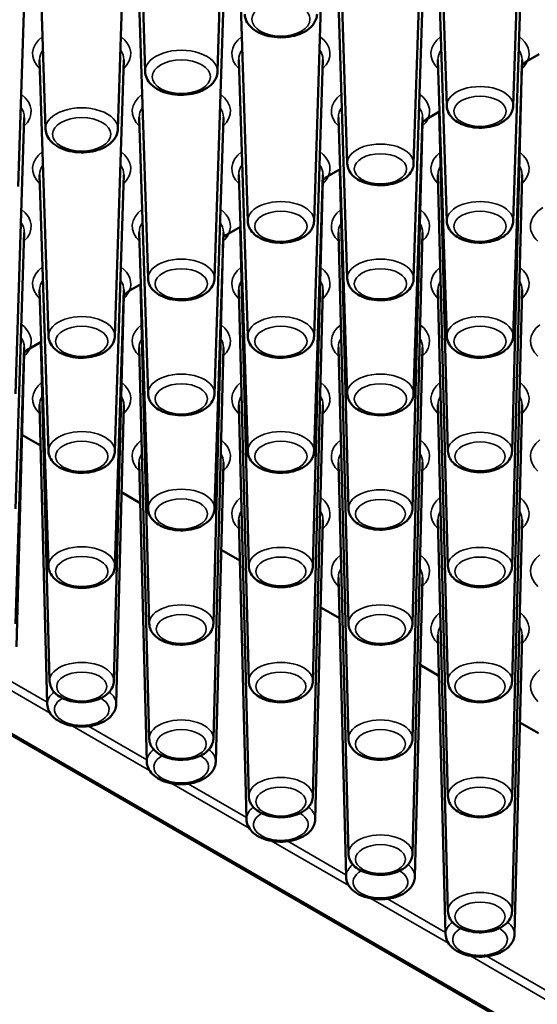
# Paper-space layout 'Sheet_1' of a CAD drawing. Header units: millimetres. Extents: x 0.8 to 58.3, y 0.8 to 58.3.
# Tile 93 of 128: x 43.6 to 45, y 44 to 46.8. Entities that reach past the tile are written whole.
import ezdxf

# ---------------------------------------------------------------- set-up
doc = ezdxf.new("R2010")
doc.units = ezdxf.units.MM
doc.layers.add('Visible (ISO)', color=7, linetype='Continuous', lineweight=50)
doc.layers.add('Visible Narrow (ISO)', color=7, linetype='Continuous', lineweight=35)

psp = doc.layouts.new('Sheet_1')

# ---------------------------------------------------------------- linework, layer by layer
at = {"layer": 'Visible (ISO)'}
for p, q in [((44.79579, 46.53965), (44.77103, 47.31172)), ((44.98144, 46.53965), (45.0062, 47.31172)), ((44.15452, 46.636), (44.17104, 47.15099)), ((44.5174, 46.37892), (44.49264, 47.15099)), ((44.70305, 46.37892), (44.72782, 47.15099)), ((43.95238, 46.636), (43.93742, 47.10237)), ((43.87613, 46.47527), (43.89265, 46.99027)), ((44.23902, 46.2182), (44.21425, 46.99027)), ((44.42466, 46.2182), (44.44943, 46.99027)), ((44.79579, 46.2182), (44.77103, 46.99027)), ((44.98144, 46.2182), (45.0062, 46.99027)), ((43.67399, 46.47527), (43.65903, 46.94164)), ((43.59774, 46.31455), (43.61426, 46.82954)), ((43.96063, 46.05747), (43.93586, 46.82954)), ((44.14627, 46.05747), (44.17104, 46.82954)), ((44.5174, 46.05747), (44.49264, 46.82954)), ((44.70305, 46.05747), (44.72782, 46.82954)), ((43.68224, 45.89674), (43.65747, 46.66881)), ((43.86788, 45.89674), (43.89265, 46.66881)), ((44.23902, 45.89674), (44.21425, 46.66881)), ((44.42466, 45.89674), (44.44943, 46.66881)), ((44.79579, 45.89674), (44.77103, 46.66881)), ((44.98144, 45.89674), (45.0062, 46.66881)), ((45.05406, 46.6848), (45.02162, 46.66607)), ((44.97826, 45.5756), (45.00595, 46.65489)), ((44.77567, 46.52407), (44.74323, 46.50534)), ((44.79898, 45.5756), (44.77466, 46.52349)), ((43.5895, 45.73601), (43.61426, 46.50808)), ((43.96063, 45.73601), (43.93586, 46.50808)), ((44.14627, 45.73601), (44.17104, 46.50808)), ((44.5174, 45.73601), (44.49264, 46.50808)), ((44.69987, 45.41487), (44.72756, 46.49416)), ((44.70305, 45.73601), (44.72782, 46.50808)), ((44.49728, 46.36335), (44.46484, 46.34462)), ((44.52059, 45.41487), (44.49627, 46.36276)), ((43.68224, 45.57529), (43.65747, 46.34736)), ((43.86788, 45.57529), (43.89265, 46.34736)), ((44.23902, 45.57529), (44.21425, 46.34736)), ((44.42148, 45.25414), (44.44917, 46.33343)), ((44.42466, 45.57529), (44.44943, 46.34736)), ((44.79898, 45.25414), (44.77092, 46.34752)), ((44.97826, 45.25414), (45.00631, 46.34752)), ((44.21889, 46.20262), (44.18645, 46.18389)), ((44.2422, 45.25414), (44.21788, 46.20203)), ((43.5895, 45.41456), (43.61426, 46.18663)), ((43.96063, 45.41456), (43.93586, 46.18663)), ((44.14309, 45.09341), (44.17078, 46.17271)), ((44.14627, 45.41456), (44.17104, 46.18663)), ((44.52059, 45.09341), (44.49253, 46.18679)), ((44.69987, 45.09341), (44.72792, 46.18679)), ((43.68224, 45.25383), (43.65747, 46.0259)), ((43.86788, 45.25383), (43.89265, 46.0259)), ((43.9405, 46.04189), (43.90806, 46.02316)), ((43.96381, 45.09341), (43.93949, 46.04131)), ((44.2422, 44.93269), (44.21415, 46.02607)), ((44.42148, 44.93269), (44.44953, 46.02607)), ((44.79898, 44.93269), (44.77092, 46.02607)), ((44.97826, 44.93269), (45.00631, 46.02607)), ((43.8647, 44.93269), (43.89239, 46.01198)), ((43.5895, 45.0931), (43.61426, 45.86517)), ((43.66212, 45.88116), (43.62968, 45.86243)), ((43.68542, 44.93269), (43.6611, 45.88058)), ((43.96381, 44.77196), (43.93576, 45.86534)), ((44.14309, 44.77196), (44.17114, 45.86534)), ((44.52059, 44.77196), (44.49253, 45.86534)), ((44.69987, 44.77196), (44.72792, 45.86534)), ((43.59291, 45.02907), (43.61401, 45.85125)), ((41.78643, 45.81622), (50.48872, 40.79195)), ((43.67882, 44.86834), (43.65737, 45.70461)), ((43.8713, 44.86834), (43.89276, 45.70461)), ((44.2422, 44.61123), (44.21415, 45.70461)), ((44.42148, 44.61123), (44.44953, 45.70461)), ((44.79898, 44.61123), (44.77092, 45.70461)), ((44.97826, 44.61123), (45.00631, 45.70461)), ((43.66028, 45.59102), (43.6081, 45.62115)), ((43.95721, 44.70761), (43.93576, 45.54388)), ((44.14969, 44.70761), (44.17114, 45.54388)), ((44.52059, 44.4505), (44.49253, 45.54388)), ((44.69987, 44.4505), (44.72792, 45.54388)), ((43.93867, 45.43029), (43.88649, 45.46042)), ((44.2356, 44.54688), (44.21415, 45.38316)), ((44.42808, 44.54688), (44.44953, 45.38316)), ((44.79898, 44.28977), (44.77092, 45.38316)), ((44.97826, 44.28977), (45.00631, 45.38316)), ((44.21706, 45.26957), (44.16488, 45.29969)), ((44.51399, 44.38616), (44.49253, 45.22243)), ((44.70646, 44.38616), (44.72792, 45.22243)), ((44.49545, 45.10884), (44.44327, 45.13896)), ((44.79238, 44.22543), (44.77092, 45.0617)), ((44.98485, 44.22543), (45.00631, 45.0617)), ((44.77384, 44.94811), (44.72166, 44.97824)), ((45.05223, 44.78738), (45.00004, 44.81751))]:
    psp.add_line(p, q, dxfattribs=at)
for points, knots in [([(44.23077, 46.79673), (44.23098, 46.79027), (44.23256, 46.7839), (44.23816, 46.77161), (44.2424, 46.76582), (44.25358, 46.75466), (44.2609, 46.74959), (44.27789, 46.74094), (44.28772, 46.73753), (44.30838, 46.7329), (44.31919, 46.73168), (44.34079, 46.73143), (44.35157, 46.7324), (44.37229, 46.73647), (44.38222, 46.73959), (44.40037, 46.74804), (44.40859, 46.75338), (44.42168, 46.76604), (44.42679, 46.77324), (44.43167, 46.78629), (44.43274, 46.79149), (44.43291, 46.79673)], [5.5163044, 5.5163044, 5.5163044, 5.5163044, 5.75534, 5.75534, 6.0219637, 6.0219637, 6.3453722, 6.3453722, 6.6984122, 6.6984122, 7.049209, 7.049209, 7.3969897, 7.3969897, 7.7471992, 7.7471992, 8.1008184, 8.1008184, 8.4267781, 8.4267781, 8.6208625, 8.6208625, 8.6208625, 8.6208625]), ([(43.95238, 46.636), (43.95259, 46.62954), (43.95417, 46.62317), (43.95977, 46.61088), (43.96401, 46.60509), (43.97519, 46.59393), (43.98252, 46.58887), (43.9995, 46.58021), (44.00933, 46.5768), (44.02999, 46.57217), (44.04081, 46.57095), (44.06241, 46.57071), (44.07318, 46.57167), (44.0939, 46.57574), (44.10383, 46.57887), (44.12198, 46.58731), (44.1302, 46.59265), (44.1433, 46.60531), (44.14841, 46.61251), (44.15328, 46.62556), (44.15435, 46.63076), (44.15452, 46.636)], [5.5163044, 5.5163044, 5.5163044, 5.5163044, 5.75534, 5.75534, 6.0219637, 6.0219637, 6.3453722, 6.3453722, 6.6984122, 6.6984122, 7.049209, 7.049209, 7.3969897, 7.3969897, 7.7471992, 7.7471992, 8.1008184, 8.1008184, 8.4267781, 8.4267781, 8.6208625, 8.6208625, 8.6208625, 8.6208625]), ([(44.79579, 46.53965), (44.79598, 46.53368), (44.79742, 46.52779), (44.80251, 46.51645), (44.80635, 46.51111), (44.81647, 46.50079), (44.82311, 46.49611), (44.83859, 46.48803), (44.8476, 46.48483), (44.86656, 46.48047), (44.8765, 46.4793), (44.89635, 46.47901), (44.90626, 46.47987), (44.92533, 46.48358), (44.93449, 46.48645), (44.95127, 46.49426), (44.95891, 46.49922), (44.97104, 46.51102), (44.97577, 46.51772), (44.98029, 46.52991), (44.98128, 46.53476), (44.98144, 46.53965)], [5.5163044, 5.5163044, 5.5163044, 5.5163044, 5.7510568, 5.7510568, 6.0129289, 6.0129289, 6.3336169, 6.3336169, 6.6891555, 6.6891555, 7.0432098, 7.0432098, 7.3938866, 7.3938866, 7.7471276, 7.7471276, 8.1037277, 8.1037277, 8.4284437, 8.4284437, 8.6208625, 8.6208625, 8.6208625, 8.6208625]), ([(43.67399, 46.47527), (43.6742, 46.46882), (43.67578, 46.46244), (43.68139, 46.45015), (43.68562, 46.44436), (43.6968, 46.4332), (43.70413, 46.42814), (43.72111, 46.41948), (43.73095, 46.41607), (43.7516, 46.41144), (43.76242, 46.41022), (43.78402, 46.40998), (43.7948, 46.41094), (43.81551, 46.41502), (43.82544, 46.41814), (43.84359, 46.42659), (43.85181, 46.43193), (43.86491, 46.44458), (43.87002, 46.45179), (43.8749, 46.46483), (43.87596, 46.47003), (43.87613, 46.47527)], [5.5163044, 5.5163044, 5.5163044, 5.5163044, 5.75534, 5.75534, 6.0219637, 6.0219637, 6.3453722, 6.3453722, 6.6984122, 6.6984122, 7.049209, 7.049209, 7.3969897, 7.3969897, 7.7471992, 7.7471992, 8.1008184, 8.1008184, 8.4267781, 8.4267781, 8.6208625, 8.6208625, 8.6208625, 8.6208625]), ([(44.5174, 46.37892), (44.5176, 46.37296), (44.51903, 46.36706), (44.52412, 46.35572), (44.52796, 46.35039), (44.53808, 46.34007), (44.54472, 46.33538), (44.5602, 46.3273), (44.56921, 46.32411), (44.58817, 46.31974), (44.59811, 46.31858), (44.61796, 46.31828), (44.62787, 46.31914), (44.64694, 46.32286), (44.6561, 46.32572), (44.67289, 46.33353), (44.68052, 46.33849), (44.69265, 46.35029), (44.69738, 46.357), (44.7019, 46.36918), (44.70289, 46.37403), (44.70305, 46.37892)], [5.5163044, 5.5163044, 5.5163044, 5.5163044, 5.7510568, 5.7510568, 6.0129289, 6.0129289, 6.3336169, 6.3336169, 6.6891555, 6.6891555, 7.0432098, 7.0432098, 7.3938866, 7.3938866, 7.7471276, 7.7471276, 8.1037277, 8.1037277, 8.4284437, 8.4284437, 8.6208625, 8.6208625, 8.6208625, 8.6208625]), ([(44.23902, 46.2182), (44.23921, 46.21223), (44.24065, 46.20634), (44.24573, 46.19499), (44.24957, 46.18966), (44.25969, 46.17934), (44.26633, 46.17465), (44.28181, 46.16658), (44.29083, 46.16338), (44.30978, 46.15901), (44.31972, 46.15785), (44.33957, 46.15756), (44.34948, 46.15841), (44.36856, 46.16213), (44.37771, 46.16499), (44.3945, 46.17281), (44.40213, 46.17777), (44.41426, 46.18956), (44.419, 46.19627), (44.42352, 46.20846), (44.4245, 46.2133), (44.42466, 46.2182)], [5.5163044, 5.5163044, 5.5163044, 5.5163044, 5.7510568, 5.7510568, 6.0129289, 6.0129289, 6.3336169, 6.3336169, 6.6891555, 6.6891555, 7.0432098, 7.0432098, 7.3938866, 7.3938866, 7.7471276, 7.7471276, 8.1037277, 8.1037277, 8.4284437, 8.4284437, 8.6208625, 8.6208625, 8.6208625, 8.6208625]), ([(44.79579, 46.2182), (44.79598, 46.21223), (44.79742, 46.20634), (44.80251, 46.19499), (44.80635, 46.18966), (44.81647, 46.17934), (44.82311, 46.17465), (44.83859, 46.16658), (44.8476, 46.16338), (44.86656, 46.15901), (44.8765, 46.15785), (44.89635, 46.15756), (44.90626, 46.15841), (44.92533, 46.16213), (44.93449, 46.16499), (44.95127, 46.17281), (44.95891, 46.17777), (44.97104, 46.18956), (44.97577, 46.19627), (44.98029, 46.20846), (44.98128, 46.2133), (44.98144, 46.2182)], [5.5163044, 5.5163044, 5.5163044, 5.5163044, 5.7510568, 5.7510568, 6.0129289, 6.0129289, 6.3336169, 6.3336169, 6.6891555, 6.6891555, 7.0432098, 7.0432098, 7.3938866, 7.3938866, 7.7471276, 7.7471276, 8.1037277, 8.1037277, 8.4284437, 8.4284437, 8.6208625, 8.6208625, 8.6208625, 8.6208625]), ([(43.96063, 46.05747), (43.96082, 46.0515), (43.96226, 46.04561), (43.96734, 46.03426), (43.97118, 46.02893), (43.9813, 46.01861), (43.98794, 46.01393), (44.00342, 46.00585), (44.01244, 46.00265), (44.03139, 45.99829), (44.04133, 45.99712), (44.06118, 45.99683), (44.07109, 45.99769), (44.09017, 46.0014), (44.09933, 46.00427), (44.11611, 46.01208), (44.12374, 46.01704), (44.13587, 46.02884), (44.14061, 46.03554), (44.14513, 46.04773), (44.14612, 46.05258), (44.14627, 46.05747)], [5.5163044, 5.5163044, 5.5163044, 5.5163044, 5.7510568, 5.7510568, 6.0129289, 6.0129289, 6.3336169, 6.3336169, 6.6891555, 6.6891555, 7.0432098, 7.0432098, 7.3938866, 7.3938866, 7.7471276, 7.7471276, 8.1037277, 8.1037277, 8.4284437, 8.4284437, 8.6208625, 8.6208625, 8.6208625, 8.6208625]), ([(44.5174, 46.05747), (44.5176, 46.0515), (44.51903, 46.04561), (44.52412, 46.03426), (44.52796, 46.02893), (44.53808, 46.01861), (44.54472, 46.01393), (44.5602, 46.00585), (44.56921, 46.00265), (44.58817, 45.99829), (44.59811, 45.99712), (44.61796, 45.99683), (44.62787, 45.99769), (44.64694, 46.0014), (44.6561, 46.00427), (44.67289, 46.01208), (44.68052, 46.01704), (44.69265, 46.02884), (44.69738, 46.03554), (44.7019, 46.04773), (44.70289, 46.05258), (44.70305, 46.05747)], [5.5163044, 5.5163044, 5.5163044, 5.5163044, 5.7510568, 5.7510568, 6.0129289, 6.0129289, 6.3336169, 6.3336169, 6.6891555, 6.6891555, 7.0432098, 7.0432098, 7.3938866, 7.3938866, 7.7471276, 7.7471276, 8.1037277, 8.1037277, 8.4284437, 8.4284437, 8.6208625, 8.6208625, 8.6208625, 8.6208625]), ([(43.68224, 45.89674), (43.68243, 45.89077), (43.68387, 45.88488), (43.68895, 45.87354), (43.69279, 45.8682), (43.70291, 45.85788), (43.70956, 45.8532), (43.72503, 45.84512), (43.73405, 45.84192), (43.75301, 45.83756), (43.76294, 45.83639), (43.7828, 45.8361), (43.7927, 45.83696), (43.81178, 45.84067), (43.82094, 45.84354), (43.83772, 45.85135), (43.84535, 45.85631), (43.85748, 45.86811), (43.86222, 45.87481), (43.86674, 45.887), (43.86773, 45.89185), (43.86788, 45.89674)], [5.5163044, 5.5163044, 5.5163044, 5.5163044, 5.7510568, 5.7510568, 6.0129289, 6.0129289, 6.3336169, 6.3336169, 6.6891555, 6.6891555, 7.0432098, 7.0432098, 7.3938866, 7.3938866, 7.7471276, 7.7471276, 8.1037277, 8.1037277, 8.4284437, 8.4284437, 8.6208625, 8.6208625, 8.6208625, 8.6208625]), ([(44.23902, 45.89674), (44.23921, 45.89077), (44.24065, 45.88488), (44.24573, 45.87354), (44.24957, 45.8682), (44.25969, 45.85788), (44.26633, 45.8532), (44.28181, 45.84512), (44.29083, 45.84192), (44.30978, 45.83756), (44.31972, 45.83639), (44.33957, 45.8361), (44.34948, 45.83696), (44.36856, 45.84067), (44.37771, 45.84354), (44.3945, 45.85135), (44.40213, 45.85631), (44.41426, 45.86811), (44.419, 45.87481), (44.42352, 45.887), (44.4245, 45.89185), (44.42466, 45.89674)], [5.5163044, 5.5163044, 5.5163044, 5.5163044, 5.7510568, 5.7510568, 6.0129289, 6.0129289, 6.3336169, 6.3336169, 6.6891555, 6.6891555, 7.0432098, 7.0432098, 7.3938866, 7.3938866, 7.7471276, 7.7471276, 8.1037277, 8.1037277, 8.4284437, 8.4284437, 8.6208625, 8.6208625, 8.6208625, 8.6208625]), ([(44.79579, 45.89674), (44.79598, 45.89077), (44.79742, 45.88488), (44.80251, 45.87354), (44.80635, 45.8682), (44.81647, 45.85788), (44.82311, 45.8532), (44.83859, 45.84512), (44.8476, 45.84192), (44.86656, 45.83756), (44.8765, 45.83639), (44.89635, 45.8361), (44.90626, 45.83696), (44.92533, 45.84067), (44.93449, 45.84354), (44.95127, 45.85135), (44.95891, 45.85631), (44.97104, 45.86811), (44.97577, 45.87481), (44.98029, 45.887), (44.98128, 45.89185), (44.98144, 45.89674)], [5.5163044, 5.5163044, 5.5163044, 5.5163044, 5.7510568, 5.7510568, 6.0129289, 6.0129289, 6.3336169, 6.3336169, 6.6891555, 6.6891555, 7.0432098, 7.0432098, 7.3938866, 7.3938866, 7.7471276, 7.7471276, 8.1037277, 8.1037277, 8.4284437, 8.4284437, 8.6208625, 8.6208625, 8.6208625, 8.6208625]), ([(43.96063, 45.73601), (43.96082, 45.73004), (43.96226, 45.72415), (43.96734, 45.71281), (43.97118, 45.70747), (43.9813, 45.69715), (43.98794, 45.69247), (44.00342, 45.68439), (44.01244, 45.6812), (44.03139, 45.67683), (44.04133, 45.67566), (44.06118, 45.67537), (44.07109, 45.67623), (44.09017, 45.67995), (44.09933, 45.68281), (44.11611, 45.69062), (44.12374, 45.69558), (44.13587, 45.70738), (44.14061, 45.71409), (44.14513, 45.72627), (44.14612, 45.73112), (44.14627, 45.73601)], [5.5163044, 5.5163044, 5.5163044, 5.5163044, 5.7510568, 5.7510568, 6.0129289, 6.0129289, 6.3336169, 6.3336169, 6.6891555, 6.6891555, 7.0432098, 7.0432098, 7.3938866, 7.3938866, 7.7471276, 7.7471276, 8.1037277, 8.1037277, 8.4284437, 8.4284437, 8.6208625, 8.6208625, 8.6208625, 8.6208625]), ([(44.5174, 45.73601), (44.5176, 45.73004), (44.51903, 45.72415), (44.52412, 45.71281), (44.52796, 45.70747), (44.53808, 45.69715), (44.54472, 45.69247), (44.5602, 45.68439), (44.56921, 45.6812), (44.58817, 45.67683), (44.59811, 45.67566), (44.61796, 45.67537), (44.62787, 45.67623), (44.64694, 45.67995), (44.6561, 45.68281), (44.67289, 45.69062), (44.68052, 45.69558), (44.69265, 45.70738), (44.69738, 45.71409), (44.7019, 45.72627), (44.70289, 45.73112), (44.70305, 45.73601)], [5.5163044, 5.5163044, 5.5163044, 5.5163044, 5.7510568, 5.7510568, 6.0129289, 6.0129289, 6.3336169, 6.3336169, 6.6891555, 6.6891555, 7.0432098, 7.0432098, 7.3938866, 7.3938866, 7.7471276, 7.7471276, 8.1037277, 8.1037277, 8.4284437, 8.4284437, 8.6208625, 8.6208625, 8.6208625, 8.6208625]), ([(43.68224, 45.57529), (43.68243, 45.56932), (43.68387, 45.56343), (43.68895, 45.55208), (43.69279, 45.54675), (43.70291, 45.53643), (43.70956, 45.53174), (43.72503, 45.52367), (43.73405, 45.52047), (43.75301, 45.5161), (43.76294, 45.51494), (43.7828, 45.51465), (43.7927, 45.5155), (43.81178, 45.51922), (43.82094, 45.52208), (43.83772, 45.5299), (43.84535, 45.53485), (43.85748, 45.54665), (43.86222, 45.55336), (43.86674, 45.56554), (43.86773, 45.57039), (43.86788, 45.57529)], [5.5163044, 5.5163044, 5.5163044, 5.5163044, 5.7510568, 5.7510568, 6.0129289, 6.0129289, 6.3336169, 6.3336169, 6.6891555, 6.6891555, 7.0432098, 7.0432098, 7.3938866, 7.3938866, 7.7471276, 7.7471276, 8.1037277, 8.1037277, 8.4284437, 8.4284437, 8.6208625, 8.6208625, 8.6208625, 8.6208625]), ([(44.23902, 45.57529), (44.23921, 45.56932), (44.24065, 45.56343), (44.24573, 45.55208), (44.24957, 45.54675), (44.25969, 45.53643), (44.26633, 45.53174), (44.28181, 45.52367), (44.29083, 45.52047), (44.30978, 45.5161), (44.31972, 45.51494), (44.33957, 45.51465), (44.34948, 45.5155), (44.36856, 45.51922), (44.37771, 45.52208), (44.3945, 45.5299), (44.40213, 45.53485), (44.41426, 45.54665), (44.419, 45.55336), (44.42352, 45.56554), (44.4245, 45.57039), (44.42466, 45.57529)], [5.5163044, 5.5163044, 5.5163044, 5.5163044, 5.7510568, 5.7510568, 6.0129289, 6.0129289, 6.3336169, 6.3336169, 6.6891555, 6.6891555, 7.0432098, 7.0432098, 7.3938866, 7.3938866, 7.7471276, 7.7471276, 8.1037277, 8.1037277, 8.4284437, 8.4284437, 8.6208625, 8.6208625, 8.6208625, 8.6208625]), ([(44.79898, 45.5756), (44.79912, 45.56981), (44.80047, 45.5641), (44.80529, 45.5531), (44.80893, 45.54794), (44.81857, 45.53792), (44.8249, 45.53337), (44.83972, 45.52548), (44.84839, 45.52233), (44.86666, 45.51801), (44.87625, 45.51683), (44.89543, 45.51646), (44.905, 45.51725), (44.92347, 45.52076), (44.93234, 45.52349), (44.94865, 45.531), (44.95608, 45.53578), (44.96793, 45.54719), (44.97258, 45.55369), (44.97712, 45.56571), (44.97813, 45.57063), (44.97826, 45.5756)], [5.5125995, 5.5125995, 5.5125995, 5.5125995, 5.7455282, 5.7455282, 6.0046458, 6.0046458, 6.3230817, 6.3230817, 6.6794607, 6.6794607, 7.0350514, 7.0350514, 7.3870267, 7.3870267, 7.7415292, 7.7415292, 8.0994886, 8.0994886, 8.4246655, 8.4246655, 8.6245675, 8.6245675, 8.6245675, 8.6245675]), ([(43.96063, 45.41456), (43.96082, 45.40859), (43.96226, 45.4027), (43.96734, 45.39135), (43.97118, 45.38602), (43.9813, 45.3757), (43.98794, 45.37102), (44.00342, 45.36294), (44.01244, 45.35974), (44.03139, 45.35538), (44.04133, 45.35421), (44.06118, 45.35392), (44.07109, 45.35478), (44.09017, 45.35849), (44.09933, 45.36136), (44.11611, 45.36917), (44.12374, 45.37413), (44.13587, 45.38593), (44.14061, 45.39263), (44.14513, 45.40482), (44.14612, 45.40967), (44.14627, 45.41456)], [5.5163044, 5.5163044, 5.5163044, 5.5163044, 5.7510568, 5.7510568, 6.0129289, 6.0129289, 6.3336169, 6.3336169, 6.6891555, 6.6891555, 7.0432098, 7.0432098, 7.3938866, 7.3938866, 7.7471276, 7.7471276, 8.1037277, 8.1037277, 8.4284437, 8.4284437, 8.6208625, 8.6208625, 8.6208625, 8.6208625]), ([(44.52059, 45.41487), (44.52074, 45.40909), (44.52208, 45.40337), (44.5269, 45.39238), (44.53055, 45.38721), (44.54018, 45.3772), (44.54651, 45.37265), (44.56133, 45.36475), (44.57, 45.3616), (44.58827, 45.35728), (44.59786, 45.3561), (44.61704, 45.35573), (44.62662, 45.35652), (44.64508, 45.36003), (44.65396, 45.36277), (44.67026, 45.37027), (44.67769, 45.37505), (44.68954, 45.38646), (44.69419, 45.39296), (44.69873, 45.40499), (44.69974, 45.40991), (44.69987, 45.41487)], [5.5125995, 5.5125995, 5.5125995, 5.5125995, 5.7455282, 5.7455282, 6.0046458, 6.0046458, 6.3230817, 6.3230817, 6.6794607, 6.6794607, 7.0350514, 7.0350514, 7.3870267, 7.3870267, 7.7415292, 7.7415292, 8.0994886, 8.0994886, 8.4246655, 8.4246655, 8.6245675, 8.6245675, 8.6245675, 8.6245675]), ([(43.68224, 45.25383), (43.68243, 45.24786), (43.68387, 45.24197), (43.68895, 45.23063), (43.69279, 45.22529), (43.70291, 45.21497), (43.70956, 45.21029), (43.72503, 45.20221), (43.73405, 45.19901), (43.75301, 45.19465), (43.76294, 45.19348), (43.7828, 45.19319), (43.7927, 45.19405), (43.81178, 45.19776), (43.82094, 45.20063), (43.83772, 45.20844), (43.84535, 45.2134), (43.85748, 45.2252), (43.86222, 45.2319), (43.86674, 45.24409), (43.86773, 45.24894), (43.86788, 45.25383)], [5.5163044, 5.5163044, 5.5163044, 5.5163044, 5.7510568, 5.7510568, 6.0129289, 6.0129289, 6.3336169, 6.3336169, 6.6891555, 6.6891555, 7.0432098, 7.0432098, 7.3938866, 7.3938866, 7.7471276, 7.7471276, 8.1037277, 8.1037277, 8.4284437, 8.4284437, 8.6208625, 8.6208625, 8.6208625, 8.6208625]), ([(44.2422, 45.25414), (44.24235, 45.24836), (44.24369, 45.24264), (44.24851, 45.23165), (44.25216, 45.22648), (44.26179, 45.21647), (44.26812, 45.21192), (44.28294, 45.20402), (44.29162, 45.20088), (44.30988, 45.19655), (44.31948, 45.19538), (44.33865, 45.195), (44.34823, 45.19579), (44.36669, 45.1993), (44.37557, 45.20204), (44.39187, 45.20954), (44.39931, 45.21432), (44.41115, 45.22574), (44.4158, 45.23223), (44.42035, 45.24426), (44.42135, 45.24918), (44.42148, 45.25414)], [5.5125995, 5.5125995, 5.5125995, 5.5125995, 5.7455282, 5.7455282, 6.0046458, 6.0046458, 6.3230817, 6.3230817, 6.6794607, 6.6794607, 7.0350514, 7.0350514, 7.3870267, 7.3870267, 7.7415292, 7.7415292, 8.0994886, 8.0994886, 8.4246655, 8.4246655, 8.6245675, 8.6245675, 8.6245675, 8.6245675]), ([(44.79898, 45.25414), (44.79912, 45.24836), (44.80047, 45.24264), (44.80529, 45.23165), (44.80893, 45.22648), (44.81857, 45.21647), (44.8249, 45.21192), (44.83972, 45.20402), (44.84839, 45.20088), (44.86666, 45.19655), (44.87625, 45.19538), (44.89543, 45.195), (44.905, 45.19579), (44.92347, 45.1993), (44.93234, 45.20204), (44.94865, 45.20954), (44.95608, 45.21432), (44.96793, 45.22574), (44.97258, 45.23223), (44.97712, 45.24426), (44.97813, 45.24918), (44.97826, 45.25414)], [5.5125995, 5.5125995, 5.5125995, 5.5125995, 5.7455282, 5.7455282, 6.0046458, 6.0046458, 6.3230817, 6.3230817, 6.6794607, 6.6794607, 7.0350514, 7.0350514, 7.3870267, 7.3870267, 7.7415292, 7.7415292, 8.0994886, 8.0994886, 8.4246655, 8.4246655, 8.6245675, 8.6245675, 8.6245675, 8.6245675]), ([(43.96381, 45.09341), (43.96396, 45.08763), (43.96531, 45.08192), (43.97012, 45.07092), (43.97377, 45.06575), (43.9834, 45.05574), (43.98974, 45.05119), (44.00455, 45.04329), (44.01323, 45.04015), (44.03149, 45.03582), (44.04109, 45.03465), (44.06026, 45.03428), (44.06984, 45.03506), (44.0883, 45.03858), (44.09718, 45.04131), (44.11348, 45.04881), (44.12092, 45.05359), (44.13276, 45.06501), (44.13741, 45.07151), (44.14196, 45.08353), (44.14296, 45.08845), (44.14309, 45.09341)], [5.5125995, 5.5125995, 5.5125995, 5.5125995, 5.7455282, 5.7455282, 6.0046458, 6.0046458, 6.3230817, 6.3230817, 6.6794607, 6.6794607, 7.0350514, 7.0350514, 7.3870267, 7.3870267, 7.7415292, 7.7415292, 8.0994886, 8.0994886, 8.4246655, 8.4246655, 8.6245675, 8.6245675, 8.6245675, 8.6245675]), ([(44.52059, 45.09341), (44.52074, 45.08763), (44.52208, 45.08192), (44.5269, 45.07092), (44.53055, 45.06575), (44.54018, 45.05574), (44.54651, 45.05119), (44.56133, 45.04329), (44.57, 45.04015), (44.58827, 45.03582), (44.59786, 45.03465), (44.61704, 45.03428), (44.62662, 45.03506), (44.64508, 45.03858), (44.65396, 45.04131), (44.67026, 45.04881), (44.67769, 45.05359), (44.68954, 45.06501), (44.69419, 45.07151), (44.69873, 45.08353), (44.69974, 45.08845), (44.69987, 45.09341)], [5.5125995, 5.5125995, 5.5125995, 5.5125995, 5.7455282, 5.7455282, 6.0046458, 6.0046458, 6.3230817, 6.3230817, 6.6794607, 6.6794607, 7.0350514, 7.0350514, 7.3870267, 7.3870267, 7.7415292, 7.7415292, 8.0994886, 8.0994886, 8.4246655, 8.4246655, 8.6245675, 8.6245675, 8.6245675, 8.6245675]), ([(43.68542, 44.93269), (43.68557, 44.9269), (43.68692, 44.92119), (43.69173, 44.91019), (43.69538, 44.90503), (43.70501, 44.89501), (43.71135, 44.89046), (43.72617, 44.88256), (43.73484, 44.87942), (43.75311, 44.8751), (43.7627, 44.87392), (43.78187, 44.87355), (43.79145, 44.87433), (43.80991, 44.87785), (43.81879, 44.88058), (43.83509, 44.88809), (43.84253, 44.89287), (43.85438, 44.90428), (43.85903, 44.91078), (43.86357, 44.9228), (43.86457, 44.92772), (43.8647, 44.93269)], [5.5125995, 5.5125995, 5.5125995, 5.5125995, 5.7455282, 5.7455282, 6.0046458, 6.0046458, 6.3230817, 6.3230817, 6.6794607, 6.6794607, 7.0350514, 7.0350514, 7.3870267, 7.3870267, 7.7415292, 7.7415292, 8.0994886, 8.0994886, 8.4246655, 8.4246655, 8.6245675, 8.6245675, 8.6245675, 8.6245675]), ([(44.2422, 44.93269), (44.24235, 44.9269), (44.24369, 44.92119), (44.24851, 44.91019), (44.25216, 44.90503), (44.26179, 44.89501), (44.26812, 44.89046), (44.28294, 44.88256), (44.29162, 44.87942), (44.30988, 44.8751), (44.31948, 44.87392), (44.33865, 44.87355), (44.34823, 44.87433), (44.36669, 44.87785), (44.37557, 44.88058), (44.39187, 44.88809), (44.39931, 44.89287), (44.41115, 44.90428), (44.4158, 44.91078), (44.42035, 44.9228), (44.42135, 44.92772), (44.42148, 44.93269)], [5.5125995, 5.5125995, 5.5125995, 5.5125995, 5.7455282, 5.7455282, 6.0046458, 6.0046458, 6.3230817, 6.3230817, 6.6794607, 6.6794607, 7.0350514, 7.0350514, 7.3870267, 7.3870267, 7.7415292, 7.7415292, 8.0994886, 8.0994886, 8.4246655, 8.4246655, 8.6245675, 8.6245675, 8.6245675, 8.6245675]), ([(44.79898, 44.93269), (44.79912, 44.9269), (44.80047, 44.92119), (44.80529, 44.91019), (44.80893, 44.90503), (44.81857, 44.89501), (44.8249, 44.89046), (44.83972, 44.88256), (44.84839, 44.87942), (44.86666, 44.8751), (44.87625, 44.87392), (44.89543, 44.87355), (44.905, 44.87433), (44.92347, 44.87785), (44.93234, 44.88058), (44.94865, 44.88809), (44.95608, 44.89287), (44.96793, 44.90428), (44.97258, 44.91078), (44.97712, 44.9228), (44.97813, 44.92772), (44.97826, 44.93269)], [5.5125995, 5.5125995, 5.5125995, 5.5125995, 5.7455282, 5.7455282, 6.0046458, 6.0046458, 6.3230817, 6.3230817, 6.6794607, 6.6794607, 7.0350514, 7.0350514, 7.3870267, 7.3870267, 7.7415292, 7.7415292, 8.0994886, 8.0994886, 8.4246655, 8.4246655, 8.6245675, 8.6245675, 8.6245675, 8.6245675]), ([(43.67882, 44.86834), (43.67898, 44.86217), (43.68044, 44.85607), (43.68567, 44.84432), (43.68963, 44.83879), (43.70009, 44.8281), (43.70697, 44.82324), (43.723, 44.81487), (43.73233, 44.81156), (43.75195, 44.80702), (43.76225, 44.8058), (43.78282, 44.80546), (43.79309, 44.80633), (43.81287, 44.81013), (43.82237, 44.81307), (43.83976, 44.82107), (43.84767, 44.82616), (43.8603, 44.83826), (43.86525, 44.84515), (43.87009, 44.85788), (43.87116, 44.86309), (43.8713, 44.86834)], [5.5125995, 5.5125995, 5.5125995, 5.5125995, 5.7491134, 5.7491134, 6.0122747, 6.0122747, 6.3333146, 6.3333146, 6.6876638, 6.6876638, 7.0403779, 7.0403779, 7.3897954, 7.3897954, 7.7416371, 7.7416371, 8.0969955, 8.0969955, 8.4232783, 8.4232783, 8.6245675, 8.6245675, 8.6245675, 8.6245675]), ([(43.96381, 44.77196), (43.96396, 44.76618), (43.96531, 44.76046), (43.97012, 44.74947), (43.97377, 44.7443), (43.9834, 44.73428), (43.98974, 44.72974), (44.00455, 44.72184), (44.01323, 44.71869), (44.03149, 44.71437), (44.04109, 44.71319), (44.06026, 44.71282), (44.06984, 44.71361), (44.0883, 44.71712), (44.09718, 44.71986), (44.11348, 44.72736), (44.12092, 44.73214), (44.13276, 44.74355), (44.13741, 44.75005), (44.14196, 44.76208), (44.14296, 44.767), (44.14309, 44.77196)], [5.5125995, 5.5125995, 5.5125995, 5.5125995, 5.7455282, 5.7455282, 6.0046458, 6.0046458, 6.3230817, 6.3230817, 6.6794607, 6.6794607, 7.0350514, 7.0350514, 7.3870267, 7.3870267, 7.7415292, 7.7415292, 8.0994886, 8.0994886, 8.4246655, 8.4246655, 8.6245675, 8.6245675, 8.6245675, 8.6245675]), ([(44.52059, 44.77196), (44.52074, 44.76618), (44.52208, 44.76046), (44.5269, 44.74947), (44.53055, 44.7443), (44.54018, 44.73428), (44.54651, 44.72974), (44.56133, 44.72184), (44.57, 44.71869), (44.58827, 44.71437), (44.59786, 44.71319), (44.61704, 44.71282), (44.62662, 44.71361), (44.64508, 44.71712), (44.65396, 44.71986), (44.67026, 44.72736), (44.67769, 44.73214), (44.68954, 44.74355), (44.69419, 44.75005), (44.69873, 44.76208), (44.69974, 44.767), (44.69987, 44.77196)], [5.5125995, 5.5125995, 5.5125995, 5.5125995, 5.7455282, 5.7455282, 6.0046458, 6.0046458, 6.3230817, 6.3230817, 6.6794607, 6.6794607, 7.0350514, 7.0350514, 7.3870267, 7.3870267, 7.7415292, 7.7415292, 8.0994886, 8.0994886, 8.4246655, 8.4246655, 8.6245675, 8.6245675, 8.6245675, 8.6245675]), ([(43.95721, 44.70761), (43.95737, 44.70144), (43.95883, 44.69534), (43.96405, 44.68359), (43.96801, 44.67806), (43.97848, 44.66737), (43.98536, 44.66251), (44.00139, 44.65415), (44.01071, 44.65083), (44.03034, 44.64629), (44.04064, 44.64507), (44.06121, 44.64473), (44.07148, 44.6456), (44.09126, 44.6494), (44.10076, 44.65234), (44.11815, 44.66035), (44.12606, 44.66543), (44.13869, 44.67753), (44.14364, 44.68442), (44.14848, 44.69715), (44.14955, 44.70236), (44.14969, 44.70761)], [5.5125995, 5.5125995, 5.5125995, 5.5125995, 5.7491134, 5.7491134, 6.0122747, 6.0122747, 6.3333146, 6.3333146, 6.6876638, 6.6876638, 7.0403779, 7.0403779, 7.3897954, 7.3897954, 7.7416371, 7.7416371, 8.0969955, 8.0969955, 8.4232783, 8.4232783, 8.6245675, 8.6245675, 8.6245675, 8.6245675]), ([(44.2422, 44.61123), (44.24235, 44.60545), (44.24369, 44.59973), (44.24851, 44.58874), (44.25216, 44.58357), (44.26179, 44.57356), (44.26812, 44.56901), (44.28294, 44.56111), (44.29162, 44.55797), (44.30988, 44.55364), (44.31948, 44.55246), (44.33865, 44.55209), (44.34823, 44.55288), (44.36669, 44.55639), (44.37557, 44.55913), (44.39187, 44.56663), (44.39931, 44.57141), (44.41115, 44.58282), (44.4158, 44.58932), (44.42035, 44.60135), (44.42135, 44.60627), (44.42148, 44.61123)], [5.5125995, 5.5125995, 5.5125995, 5.5125995, 5.7455282, 5.7455282, 6.0046458, 6.0046458, 6.3230817, 6.3230817, 6.6794607, 6.6794607, 7.0350514, 7.0350514, 7.3870267, 7.3870267, 7.7415292, 7.7415292, 8.0994886, 8.0994886, 8.4246655, 8.4246655, 8.6245675, 8.6245675, 8.6245675, 8.6245675]), ([(44.79898, 44.61123), (44.79912, 44.60545), (44.80047, 44.59973), (44.80529, 44.58874), (44.80893, 44.58357), (44.81857, 44.57356), (44.8249, 44.56901), (44.83972, 44.56111), (44.84839, 44.55797), (44.86666, 44.55364), (44.87625, 44.55246), (44.89543, 44.55209), (44.905, 44.55288), (44.92347, 44.55639), (44.93234, 44.55913), (44.94865, 44.56663), (44.95608, 44.57141), (44.96793, 44.58282), (44.97258, 44.58932), (44.97712, 44.60135), (44.97813, 44.60627), (44.97826, 44.61123)], [5.5125995, 5.5125995, 5.5125995, 5.5125995, 5.7455282, 5.7455282, 6.0046458, 6.0046458, 6.3230817, 6.3230817, 6.6794607, 6.6794607, 7.0350514, 7.0350514, 7.3870267, 7.3870267, 7.7415292, 7.7415292, 8.0994886, 8.0994886, 8.4246655, 8.4246655, 8.6245675, 8.6245675, 8.6245675, 8.6245675]), ([(44.2356, 44.54688), (44.23576, 44.54071), (44.23722, 44.53461), (44.24244, 44.52286), (44.2464, 44.51733), (44.25687, 44.50664), (44.26375, 44.50179), (44.27977, 44.49342), (44.2891, 44.4901), (44.30873, 44.48556), (44.31902, 44.48434), (44.3396, 44.484), (44.34987, 44.48487), (44.36965, 44.48867), (44.37914, 44.49161), (44.39654, 44.49962), (44.40445, 44.5047), (44.41708, 44.5168), (44.42203, 44.5237), (44.42687, 44.53642), (44.42794, 44.54163), (44.42808, 44.54688)], [5.5125995, 5.5125995, 5.5125995, 5.5125995, 5.7491134, 5.7491134, 6.0122747, 6.0122747, 6.3333146, 6.3333146, 6.6876638, 6.6876638, 7.0403779, 7.0403779, 7.3897954, 7.3897954, 7.7416371, 7.7416371, 8.0969955, 8.0969955, 8.4232783, 8.4232783, 8.6245675, 8.6245675, 8.6245675, 8.6245675]), ([(44.52059, 44.4505), (44.52074, 44.44472), (44.52208, 44.43901), (44.5269, 44.42801), (44.53055, 44.42284), (44.54018, 44.41283), (44.54651, 44.40828), (44.56133, 44.40038), (44.57, 44.39724), (44.58827, 44.39291), (44.59786, 44.39174), (44.61704, 44.39137), (44.62662, 44.39215), (44.64508, 44.39567), (44.65396, 44.3984), (44.67026, 44.4059), (44.67769, 44.41068), (44.68954, 44.4221), (44.69419, 44.4286), (44.69873, 44.44062), (44.69974, 44.44554), (44.69987, 44.4505)], [5.5125995, 5.5125995, 5.5125995, 5.5125995, 5.7455282, 5.7455282, 6.0046458, 6.0046458, 6.3230817, 6.3230817, 6.6794607, 6.6794607, 7.0350514, 7.0350514, 7.3870267, 7.3870267, 7.7415292, 7.7415292, 8.0994886, 8.0994886, 8.4246655, 8.4246655, 8.6245675, 8.6245675, 8.6245675, 8.6245675]), ([(44.51399, 44.38616), (44.51415, 44.37998), (44.51561, 44.37388), (44.52083, 44.36213), (44.52479, 44.35661), (44.53526, 44.34592), (44.54214, 44.34106), (44.55816, 44.33269), (44.56749, 44.32937), (44.58712, 44.32483), (44.59741, 44.32361), (44.61799, 44.32328), (44.62826, 44.32415), (44.64804, 44.32794), (44.65753, 44.33088), (44.67493, 44.33889), (44.68284, 44.34397), (44.69547, 44.35607), (44.70042, 44.36297), (44.70526, 44.3757), (44.70633, 44.3809), (44.70646, 44.38616)], [5.5125995, 5.5125995, 5.5125995, 5.5125995, 5.7491134, 5.7491134, 6.0122747, 6.0122747, 6.3333146, 6.3333146, 6.6876638, 6.6876638, 7.0403779, 7.0403779, 7.3897954, 7.3897954, 7.7416371, 7.7416371, 8.0969955, 8.0969955, 8.4232783, 8.4232783, 8.6245675, 8.6245675, 8.6245675, 8.6245675]), ([(44.79898, 44.28977), (44.79912, 44.28399), (44.80047, 44.27828), (44.80529, 44.26728), (44.80893, 44.26212), (44.81857, 44.2521), (44.8249, 44.24755), (44.83972, 44.23965), (44.84839, 44.23651), (44.86666, 44.23219), (44.87625, 44.23101), (44.89543, 44.23064), (44.905, 44.23142), (44.92347, 44.23494), (44.93234, 44.23767), (44.94865, 44.24518), (44.95608, 44.24995), (44.96793, 44.26137), (44.97258, 44.26787), (44.97712, 44.27989), (44.97813, 44.28481), (44.97826, 44.28977)], [5.5125995, 5.5125995, 5.5125995, 5.5125995, 5.7455282, 5.7455282, 6.0046458, 6.0046458, 6.3230817, 6.3230817, 6.6794607, 6.6794607, 7.0350514, 7.0350514, 7.3870267, 7.3870267, 7.7415292, 7.7415292, 8.0994886, 8.0994886, 8.4246655, 8.4246655, 8.6245675, 8.6245675, 8.6245675, 8.6245675]), ([(44.79238, 44.22543), (44.79254, 44.21926), (44.79399, 44.21316), (44.79922, 44.20141), (44.80318, 44.19588), (44.81365, 44.18519), (44.82053, 44.18033), (44.83655, 44.17196), (44.84588, 44.16865), (44.86551, 44.16411), (44.8758, 44.16288), (44.89637, 44.16255), (44.90665, 44.16342), (44.92643, 44.16722), (44.93592, 44.17016), (44.95332, 44.17816), (44.96123, 44.18325), (44.97386, 44.19535), (44.97881, 44.20224), (44.98365, 44.21497), (44.98472, 44.22018), (44.98485, 44.22543)], [5.5125995, 5.5125995, 5.5125995, 5.5125995, 5.7491134, 5.7491134, 6.0122747, 6.0122747, 6.3333146, 6.3333146, 6.6876638, 6.6876638, 7.0403779, 7.0403779, 7.3897954, 7.3897954, 7.7416371, 7.7416371, 8.0969955, 8.0969955, 8.4232783, 8.4232783, 8.6245675, 8.6245675, 8.6245675, 8.6245675])]:
    psp.add_open_spline(points, degree=3, knots=knots, dxfattribs=at)
for points in [[(45.02162, 46.66607), (45.01664, 46.6632), (45.01101, 46.65904), (45.00576, 46.65471)], [(44.74323, 46.50534), (44.73825, 46.50247), (44.73262, 46.49831), (44.72737, 46.49398)], [(44.46484, 46.34462), (44.45987, 46.34175), (44.45423, 46.33758), (44.44898, 46.33325)], [(44.18645, 46.18389), (44.18148, 46.18102), (44.17585, 46.17685), (44.17059, 46.17252)], [(43.90806, 46.02316), (43.90309, 46.02029), (43.89746, 46.01612), (43.8922, 46.0118)], [(43.62968, 45.86243), (43.6247, 45.85956), (43.61907, 45.8554), (43.61381, 45.85107)]]:
    psp.add_open_spline(points, degree=3, dxfattribs=at)
at = {"layer": 'Visible Narrow (ISO)'}
for p, q in [((50.4966, 40.79273), (41.78863, 45.82028)), ((43.46994, 44.96873), (43.68662, 44.84364)), ((43.67869, 44.8737), (43.51608, 44.96758)), ((43.74833, 44.808), (43.965, 44.68291)), ((43.95708, 44.71298), (43.79447, 44.80686)), ((44.02672, 44.64728), (44.24339, 44.52218)), ((44.23546, 44.55225), (44.07286, 44.64613)), ((44.30511, 44.48655), (44.52178, 44.36145)), ((44.51385, 44.39152), (44.35124, 44.4854)), ((44.5835, 44.32582), (44.80017, 44.20072)), ((44.79224, 44.23079), (44.62963, 44.32467)), ((44.86188, 44.16509), (45.07856, 44.04)), ((45.07063, 44.07006), (44.90802, 44.16395))]:
    psp.add_line(p, q, dxfattribs=at)
for centre, major_axis in [((44.33184, 46.78216), (-0.08141, 0)), ((44.05345, 46.62143), (-0.08141, 0)), ((44.88862, 46.52499), (0.07316, 0)), ((43.77506, 46.4607), (-0.08141, 0)), ((44.61023, 46.36427), (0.07316, 0)), ((44.33184, 46.20354), (0.07316, 0)), ((44.88862, 46.20354), (0.07316, 0)), ((44.05345, 46.04281), (0.07316, 0)), ((44.61023, 46.04281), (0.07316, 0)), ((43.77506, 45.88208), (0.07316, 0)), ((44.33184, 45.88208), (0.07316, 0)), ((44.88862, 45.88208), (0.07316, 0)), ((44.05345, 45.72135), (0.07316, 0)), ((44.61023, 45.72135), (0.07316, 0)), ((43.77506, 45.56063), (0.07316, 0)), ((44.33184, 45.56063), (0.07316, 0)), ((44.88862, 45.56063), (0.06997, 0)), ((44.05345, 45.3999), (0.07316, 0)), ((44.61023, 45.3999), (0.06997, 0)), ((43.77506, 45.23917), (0.07316, 0)), ((44.33184, 45.23917), (0.06997, 0)), ((44.88862, 45.23917), (0.06997, 0)), ((44.05345, 45.07844), (0.06997, 0)), ((44.61023, 45.07844), (0.06997, 0)), ((43.77506, 44.91772), (0.06997, 0)), ((44.33184, 44.91772), (0.06997, 0)), ((44.88862, 44.91772), (0.06997, 0)), ((44.05345, 44.75699), (0.06997, 0)), ((44.61023, 44.75699), (0.06997, 0)), ((44.33184, 44.59626), (0.06997, 0)), ((44.88862, 44.59626), (0.06997, 0)), ((44.61023, 44.43553), (0.06997, 0)), ((44.88862, 44.27481), (0.06997, 0))]:
    psp.add_ellipse(centre, major_axis=major_axis, ratio=0.5773503, dxfattribs=at)
for centre, major_axis, start_param, end_param in [((43.77506, 46.68572), (-0.13729, 0), 5.6339655, 6.8366037), ((43.77506, 46.68572), (0.13729, 0), 5.7297669, 6.9324051), ((44.33184, 46.68572), (-0.13729, 0), 5.6339655, 6.8366037), ((44.33184, 46.68572), (0.13729, 0), 5.7297669, 6.9324051), ((44.88862, 46.68572), (-0.13729, 0), 5.6339655, 6.8366037), ((44.88862, 46.68572), (0.13729, 0), 6.0326882, 6.9324051), ((43.77506, 46.67007), (-0.11761, 0), 5.8798722, 6.3017026), ((43.77506, 46.67007), (0.11761, 0), 6.264668, 6.6864984), ((44.05345, 46.63708), (-0.10109, 0), 3.1230754, 6.3017026), ((44.33184, 46.67007), (-0.11761, 0), 5.8798722, 6.3017026), ((44.33184, 46.67007), (0.11761, 0), 6.264668, 6.6864984), ((44.88862, 46.67007), (-0.11761, 0), 5.8798722, 6.3017026), ((44.88862, 46.67007), (0.11761, 0), 6.264668, 6.6864984), ((44.88862, 46.68572), (0.13739, 0), 5.7322362, 6.033924), ((44.88862, 46.54064), (0.09284, 0), 6.264668, 9.4432953), ((43.49667, 46.52499), (0.13729, 0), 5.7297669, 6.9324051), ((44.05345, 46.52499), (-0.13729, 0), 5.6339655, 6.8366037), ((44.05345, 46.52499), (0.13729, 0), 5.7297669, 6.9324051), ((44.61023, 46.52499), (-0.13729, 0), 5.6339655, 6.8366037), ((44.61023, 46.52499), (0.13729, 0), 6.0326882, 6.9324051), ((43.49667, 46.50934), (0.11761, 0), 6.264668, 6.6864984), ((43.77506, 46.47635), (-0.10109, 0), 3.1230754, 6.3017026), ((44.05345, 46.50934), (-0.11761, 0), 5.8798722, 6.3017026), ((44.05345, 46.50934), (0.11761, 0), 6.264668, 6.6864984), ((44.61023, 46.50934), (-0.11761, 0), 5.8798722, 6.3017026), ((44.61023, 46.50934), (0.11761, 0), 6.264668, 6.6864984), ((44.61023, 46.52499), (0.13739, 0), 5.7322362, 6.033924), ((43.77506, 46.36427), (-0.13729, 0), 5.6339655, 6.8366037), ((43.77506, 46.36427), (0.13729, 0), 5.7297669, 6.9324051), ((44.33184, 46.36427), (-0.13729, 0), 5.6339655, 6.8366037), ((44.33184, 46.36427), (0.13729, 0), 6.0326882, 6.9324051), ((44.61023, 46.37992), (0.09284, 0), 6.264668, 9.4432953), ((44.88862, 46.36427), (-0.13739, 0), 5.6539336, 6.8341344), ((44.88862, 46.36427), (0.13739, 0), 5.7322362, 6.912437), ((43.77506, 46.34861), (-0.11761, 0), 5.8798722, 6.3017026), ((43.77506, 46.34861), (0.11761, 0), 6.264668, 6.6864984), ((44.33184, 46.34861), (-0.11761, 0), 5.8798722, 6.3017026), ((44.33184, 46.34861), (0.11761, 0), 6.264668, 6.6864984), ((44.88862, 46.34853), (-0.11771, 0), 5.9214432, 6.2979976), ((44.88862, 46.34853), (0.11771, 0), 6.268373, 6.6449275), ((44.33184, 46.36427), (0.13739, 0), 5.7322362, 6.033924), ((44.33184, 46.21919), (0.09284, 0), 6.264668, 9.4432953), ((44.88862, 46.21919), (0.09284, 0), 6.264668, 9.4432953), ((43.49667, 46.20354), (0.13729, 0), 5.7297669, 6.9324051), ((44.05345, 46.20354), (-0.13729, 0), 5.6339655, 6.8366037), ((44.05345, 46.20354), (0.13729, 0), 6.0326882, 6.9324051), ((44.61023, 46.20354), (-0.13739, 0), 5.6539336, 6.8341344), ((44.61023, 46.20354), (0.13739, 0), 5.7322362, 6.912437), ((45.167, 46.20354), (-0.13739, 0), 5.5597303, 6.8341344), ((43.49667, 46.18789), (0.11761, 0), 6.264668, 6.6864984), ((44.05345, 46.18789), (-0.11761, 0), 5.8798722, 6.3017026), ((44.05345, 46.18789), (0.11761, 0), 6.264668, 6.6864984), ((44.61023, 46.1878), (-0.11771, 0), 5.9214432, 6.2979976), ((44.61023, 46.1878), (0.11771, 0), 6.268373, 6.6449275), ((44.05345, 46.20354), (0.13739, 0), 5.7322362, 6.033924), ((44.05345, 46.05846), (0.09284, 0), 6.264668, 9.4432953), ((44.61023, 46.05846), (0.09284, 0), 6.264668, 9.4432953), ((43.77506, 46.04281), (-0.13729, 0), 5.6339655, 6.8366037), ((43.77506, 46.04281), (0.13729, 0), 6.0326882, 6.9324051), ((44.33184, 46.04281), (-0.13739, 0), 5.6539336, 6.8341344), ((44.33184, 46.04281), (0.13739, 0), 5.7322362, 6.912437), ((44.88862, 46.04281), (-0.13739, 0), 5.6539336, 6.8341344), ((44.88862, 46.04281), (0.13739, 0), 5.7322362, 6.912437), ((43.77506, 46.02716), (-0.11761, 0), 5.8798722, 6.3017026), ((43.77506, 46.02716), (0.11761, 0), 6.264668, 6.6864984), ((44.33184, 46.02707), (-0.11771, 0), 5.9214432, 6.2979976), ((44.33184, 46.02707), (0.11771, 0), 6.268373, 6.6449275), ((44.88862, 46.02707), (-0.11771, 0), 5.9214432, 6.2979976), ((44.88862, 46.02707), (0.11771, 0), 6.268373, 6.6449275), ((43.77506, 46.04281), (0.13739, 0), 5.7322362, 6.033924), ((43.77506, 45.89773), (0.09284, 0), 6.264668, 9.4432953), ((44.33184, 45.89773), (0.09284, 0), 6.264668, 9.4432953), ((44.88862, 45.89773), (0.09284, 0), 6.264668, 9.4432953), ((43.49667, 45.88208), (0.13729, 0), 6.0326882, 6.9324051), ((44.05345, 45.88208), (-0.13739, 0), 5.6539336, 6.8341344), ((44.05345, 45.88208), (0.13739, 0), 5.7322362, 6.912437), ((44.61023, 45.88208), (-0.13739, 0), 5.6539336, 6.8341344), ((44.61023, 45.88208), (0.13739, 0), 5.7322362, 6.912437), ((45.167, 45.88208), (-0.13739, 0), 5.6539336, 6.8341344), ((43.49667, 45.86643), (0.11761, 0), 6.264668, 6.6864984), ((44.05345, 45.86635), (-0.11771, 0), 5.9214432, 6.2979976), ((44.05345, 45.86635), (0.11771, 0), 6.268373, 6.6449275), ((44.61023, 45.86635), (-0.11771, 0), 5.9214432, 6.2979976), ((44.61023, 45.86635), (0.11771, 0), 6.268373, 6.6449275), ((43.49667, 45.88208), (0.13739, 0), 5.7322362, 6.033924), ((44.05345, 45.73701), (0.09284, 0), 6.264668, 9.4432953), ((44.61023, 45.73701), (0.09284, 0), 6.264668, 9.4432953), ((43.77506, 45.72135), (-0.13739, 0), 5.6539336, 6.8341344), ((43.77506, 45.72135), (0.13739, 0), 5.7322362, 6.912437), ((44.33184, 45.72135), (-0.13739, 0), 5.6539336, 6.8341344), ((44.33184, 45.72135), (0.13739, 0), 5.7322362, 6.912437), ((44.88862, 45.72135), (-0.13739, 0), 5.6539336, 6.8341344), ((44.88862, 45.72135), (0.13739, 0), 5.7322362, 6.912437), ((43.77506, 45.70562), (-0.11771, 0), 5.9214432, 6.2979976), ((43.77506, 45.70562), (0.11771, 0), 6.268373, 6.6449275), ((44.33184, 45.70562), (-0.11771, 0), 5.9214432, 6.2979976), ((44.33184, 45.70562), (0.11771, 0), 6.268373, 6.6449275), ((44.88862, 45.70562), (-0.11771, 0), 5.9214432, 6.2979976), ((44.88862, 45.70562), (0.11771, 0), 6.268373, 6.6449275), ((43.77506, 45.57628), (0.09284, 0), 6.264668, 9.4432953), ((44.33184, 45.57628), (0.09284, 0), 6.264668, 9.4432953), ((44.88862, 45.57636), (0.08965, 0), 6.268373, 9.4395903), ((44.05345, 45.56063), (-0.13739, 0), 5.6539336, 6.8341344), ((44.05345, 45.56063), (0.13739, 0), 5.7322362, 6.912437), ((44.61023, 45.56063), (-0.13739, 0), 5.6539336, 6.8341344), ((44.61023, 45.56063), (0.13739, 0), 5.7322362, 6.912437), ((45.167, 45.56063), (-0.13739, 0), 5.6539336, 6.8341344), ((44.05345, 45.54489), (-0.11771, 0), 5.9214432, 6.2979976), ((44.05345, 45.54489), (0.11771, 0), 6.268373, 6.6449275), ((44.61023, 45.54489), (-0.11771, 0), 5.9214432, 6.2979976), ((44.61023, 45.54489), (0.11771, 0), 6.268373, 6.6449275), ((44.05345, 45.41555), (0.09284, 0), 6.264668, 9.4432953), ((44.61023, 45.41564), (0.08965, 0), 6.268373, 9.4395903), ((44.33184, 45.3999), (-0.13739, 0), 5.6539336, 6.8341344), ((44.33184, 45.3999), (0.13739, 0), 5.7322362, 6.912437), ((44.88862, 45.3999), (-0.13739, 0), 5.6539336, 6.8341344), ((44.88862, 45.3999), (0.13739, 0), 5.7322362, 6.912437), ((44.33184, 45.38416), (-0.11771, 0), 5.9214432, 6.2979976), ((44.33184, 45.38416), (0.11771, 0), 6.268373, 6.6449275), ((44.88862, 45.38416), (-0.11771, 0), 5.9214432, 6.2979976), ((44.88862, 45.38416), (0.11771, 0), 6.268373, 6.6449275), ((43.77506, 45.25482), (0.09284, 0), 6.264668, 9.4432953), ((44.33184, 45.25491), (0.08965, 0), 6.268373, 9.4395903), ((44.61023, 45.23917), (-0.13739, 0), 5.6539336, 6.8341344), ((44.61023, 45.23917), (0.13739, 0), 5.7322362, 6.912437), ((44.88862, 45.25491), (0.08965, 0), 6.268373, 9.4395903), ((45.167, 45.23917), (-0.13739, 0), 5.6539336, 6.8341344), ((44.61023, 45.22344), (-0.11771, 0), 5.9214432, 6.2979976), ((44.61023, 45.22344), (0.11771, 0), 6.268373, 6.6449275), ((44.05345, 45.09418), (0.08965, 0), 6.268373, 9.4395903), ((44.61023, 45.09418), (0.08965, 0), 6.268373, 9.4395903), ((44.88862, 45.07844), (-0.13739, 0), 5.6539336, 6.8341344), ((44.88862, 45.07844), (0.13739, 0), 5.7322362, 6.912437), ((44.88862, 45.06271), (-0.11771, 0), 5.9214432, 6.2979976), ((44.88862, 45.06271), (0.11771, 0), 6.268373, 6.6449275), ((43.77506, 44.93345), (0.08965, 0), 6.268373, 9.4395903), ((44.33184, 44.93345), (0.08965, 0), 6.268373, 9.4395903), ((44.88862, 44.93345), (0.08965, 0), 6.268373, 9.4395903), ((45.167, 44.91772), (-0.13739, 0), 5.6539336, 6.8341344), ((43.77506, 44.86916), (-0.09625, 0), 5.6414772, 6.2979976), ((43.77506, 44.86916), (0.09625, 0), 6.268373, 6.9248934), ((43.77506, 44.85342), (0.07657, 0), 2.3435435, 7.0812344), ((44.05345, 44.77272), (0.08965, 0), 6.268373, 9.4395903), ((44.61023, 44.77272), (0.08965, 0), 6.268373, 9.4395903), ((44.05345, 44.70843), (-0.09625, 0), 5.6414772, 6.2979976), ((44.05345, 44.70843), (0.09625, 0), 6.268373, 6.9248934), ((44.05345, 44.6927), (0.07657, 0), 2.3435435, 7.0812344), ((44.33184, 44.612), (0.08965, 0), 6.268373, 9.4395903), ((44.88862, 44.612), (0.08965, 0), 6.268373, 9.4395903), ((44.33184, 44.54771), (-0.09625, 0), 5.6414772, 6.2979976), ((44.33184, 44.54771), (0.09625, 0), 6.268373, 6.9248934), ((44.33184, 44.53197), (0.07657, 0), 2.3435435, 7.0812344), ((44.61023, 44.45127), (0.08965, 0), 6.268373, 9.4395903), ((44.61023, 44.38698), (-0.09625, 0), 5.6414772, 6.2979976), ((44.61023, 44.37124), (0.07657, 0), 2.3435435, 7.0812344), ((44.61023, 44.38698), (0.09625, 0), 6.268373, 6.9248934), ((44.88862, 44.29054), (0.08965, 0), 6.268373, 9.4395903), ((44.88862, 44.22625), (-0.09625, 0), 5.6414772, 6.2979976), ((44.88862, 44.21051), (0.07657, 0), 2.3435435, 7.0812344), ((44.88862, 44.22625), (0.09625, 0), 6.268373, 6.9248934)]:
    psp.add_ellipse(centre, major_axis=major_axis, ratio=0.5773503, start_param=start_param, end_param=end_param, dxfattribs=at)

doc.saveas('drawing.dxf')
